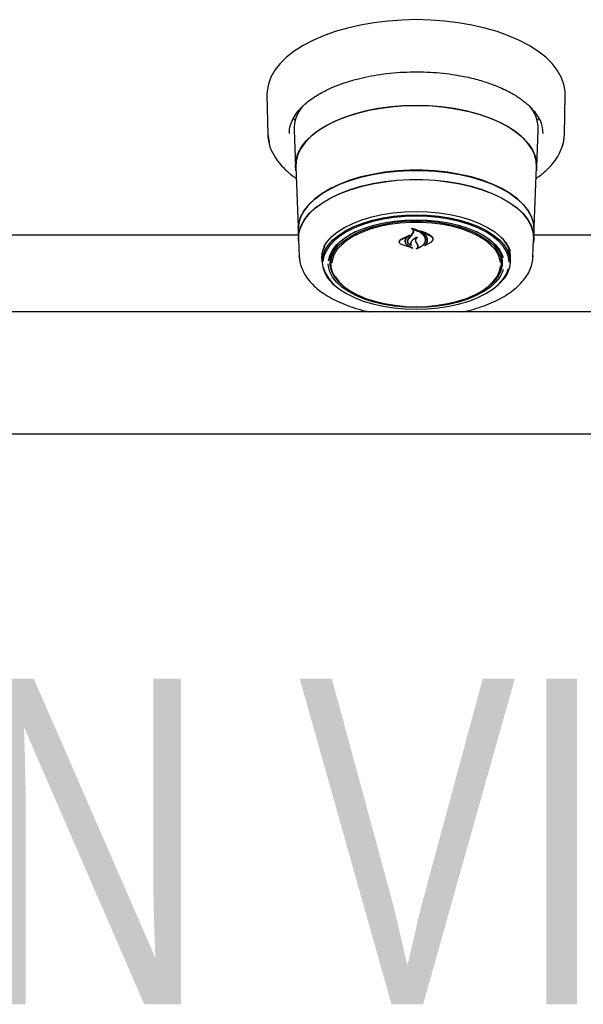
# Model space of a CAD drawing. Header units: inches. Extents: x 31 to 206, y 23 to 145.
# Tile 32 of 64: x 79 to 85, y 90 to 100. Entities that reach past the tile are written whole.
import ezdxf

# ---------------------------------------------------------------- set-up
doc = ezdxf.new("R2010")
doc.units = ezdxf.units.IN
doc.header["$LTSCALE"] = 16
doc.header["$MEASUREMENT"] = 0
doc.layers.add('FORMAT', color=7, linetype='Continuous')
doc.styles.add('SLDTEXTSTYLE0', font='TXT', dxfattribs={"width": 0.75})

msp = doc.modelspace()

# ---------------------------------------------------------------- linework, layer by layer
at = {"color": 7, "linetype": 'Continuous', "lineweight": 25}
for p, q in [((81.762, 99.105), (81.77, 98.7)), ((84.806, 98.7), (84.815, 99.105)), ((82.046, 98.843), (82.032, 98.87)), ((84.545, 98.87), (84.531, 98.844)), ((82.039, 98.746), (82.054, 98.368)), ((84.523, 98.368), (84.538, 98.746)), ((84.538, 98.746), (84.538, 98.759)), ((84.577, 98.772), (84.586, 98.711)), ((81.77, 98.7), (81.783, 98.621)), ((82.056, 98.367), (82.081, 97.755)), ((84.496, 97.755), (84.521, 98.367)), ((82.08, 97.719), (82.084, 97.625)), ((83.243, 97.676), (83.26, 97.703)), ((83.244, 97.67), (83.262, 97.695)), ((83.25, 97.737), (83.25, 97.727)), ((83.26, 97.703), (83.262, 97.712)), ((83.346, 97.708), (83.346, 97.7)), ((84.493, 97.625), (84.497, 97.719)), ((82.082, 97.67), (77.745, 97.67)), ((82.086, 97.625), (82.093, 97.447)), ((83.118, 97.603), (83.118, 97.6)), ((83.13, 97.626), (83.222, 97.671)), ((83.132, 97.622), (83.21, 97.659)), ((83.175, 97.609), (83.175, 97.616)), ((83.211, 97.658), (83.183, 97.634)), ((83.202, 97.61), (83.202, 97.608)), ((83.223, 97.669), (83.211, 97.66)), ((83.211, 97.659), (83.211, 97.664)), ((83.212, 97.633), (83.244, 97.67)), ((83.294, 97.587), (83.285, 97.607)), ((83.296, 97.587), (83.287, 97.605)), ((83.443, 97.599), (83.375, 97.56)), ((83.382, 97.62), (83.382, 97.623)), ((83.442, 97.597), (83.382, 97.564)), ((83.459, 97.627), (83.459, 97.631)), ((84.484, 97.447), (84.491, 97.625)), ((88.832, 97.67), (84.495, 97.67)), ((83.253, 97.536), (83.138, 97.573)), ((83.245, 97.54), (83.139, 97.573)), ((83.202, 97.565), (83.246, 97.541)), ((83.203, 97.566), (83.254, 97.537)), ((83.237, 97.566), (83.237, 97.567)), ((83.306, 97.564), (83.294, 97.587)), ((83.308, 97.565), (83.296, 97.587)), ((83.308, 97.555), (83.308, 97.566)), ((83.38, 97.565), (83.38, 97.565)), ((82.094, 97.438), (82.093, 97.447)), ((82.323, 97.44), (82.323, 97.45)), ((82.324, 97.429), (82.324, 97.438)), ((82.324, 97.429), (82.326, 97.387)), ((82.413, 97.427), (82.417, 97.467)), ((82.414, 97.418), (82.413, 97.427)), ((82.414, 97.418), (82.416, 97.369)), ((84.161, 97.369), (84.163, 97.418)), ((84.251, 97.387), (84.253, 97.429)), ((84.484, 97.459), (84.484, 97.447)), ((100.68, 96.884), (59.147, 96.884)), ((59.054, 95.634), (100.773, 95.634))]:
    msp.add_line(p, q, dxfattribs=at)
at = {"color": 7, "linetype": 'Continuous', "lineweight": 25, "flags": 128}
for points in [[(84.815, 99.105), (84.813, 99.144), (84.8, 99.217), (84.774, 99.288), (84.733, 99.358), (84.68, 99.426), (84.614, 99.491), (84.535, 99.553), (84.446, 99.61), (84.345, 99.663), (84.235, 99.711), (84.117, 99.754), (83.991, 99.79), (83.858, 99.821), (83.72, 99.845), (83.579, 99.862), (83.434, 99.872), (83.288, 99.876), (83.143, 99.872), (82.998, 99.862), (82.857, 99.845), (82.719, 99.821), (82.586, 99.79), (82.46, 99.754), (82.342, 99.711), (82.232, 99.663), (82.131, 99.61), (82.042, 99.553), (81.963, 99.491), (81.897, 99.426), (81.844, 99.358), (81.803, 99.288), (81.776, 99.217), (81.764, 99.144), (81.762, 99.105)], [(82.058, 98.331), (82.054, 98.38), (82.061, 98.446), (82.082, 98.511), (82.116, 98.574), (82.164, 98.635), (82.225, 98.694), (82.297, 98.748), (82.381, 98.799), (82.475, 98.845), (82.579, 98.885), (82.69, 98.92), (82.808, 98.949), (82.932, 98.971), (83.06, 98.987), (83.19, 98.996), (83.321, 98.997), (83.452, 98.992), (83.581, 98.98), (83.707, 98.961), (83.828, 98.935), (83.943, 98.904), (84.051, 98.866), (84.15, 98.823), (84.239, 98.774), (84.317, 98.721), (84.384, 98.665), (84.438, 98.605), (84.48, 98.543), (84.507, 98.478), (84.521, 98.413), (84.521, 98.347), (84.519, 98.331)], [(83.288, 98.996), (83.157, 98.993), (83.028, 98.982), (82.901, 98.965), (82.779, 98.941), (82.663, 98.911), (82.553, 98.874), (82.452, 98.833), (82.361, 98.786), (82.28, 98.734), (82.21, 98.678), (82.153, 98.619), (82.108, 98.558), (82.077, 98.494), (82.06, 98.429), (82.056, 98.367)], [(84.521, 98.367), (84.517, 98.429), (84.5, 98.494), (84.469, 98.558), (84.424, 98.619), (84.367, 98.678), (84.297, 98.734), (84.216, 98.786), (84.124, 98.833), (84.023, 98.874), (83.914, 98.911), (83.798, 98.941), (83.676, 98.965), (83.549, 98.982), (83.419, 98.993), (83.288, 98.996)], [(81.77, 98.7), (81.772, 98.674), (81.781, 98.619)], [(84.779, 98.564), (84.799, 98.631), (84.806, 98.7)], [(84.497, 97.719), (84.497, 97.731), (84.49, 97.796), (84.469, 97.861), (84.434, 97.924), (84.385, 97.985), (84.324, 98.043), (84.251, 98.097), (84.166, 98.147), (84.071, 98.192), (83.967, 98.231), (83.855, 98.265), (83.736, 98.292), (83.612, 98.313), (83.484, 98.327), (83.354, 98.334), (83.223, 98.334), (83.093, 98.327), (82.965, 98.313), (82.841, 98.292), (82.722, 98.265), (82.61, 98.231), (82.506, 98.192), (82.411, 98.147), (82.326, 98.097), (82.253, 98.043), (82.192, 97.985), (82.143, 97.924), (82.108, 97.861), (82.087, 97.796), (82.08, 97.731), (82.08, 97.719)], [(82.082, 97.745), (82.089, 97.795), (82.11, 97.86), (82.145, 97.923), (82.194, 97.984), (82.255, 98.041), (82.328, 98.095), (82.413, 98.145), (82.507, 98.19), (82.611, 98.229), (82.723, 98.263), (82.842, 98.291), (82.966, 98.311), (83.093, 98.325), (83.223, 98.333), (83.354, 98.333), (83.484, 98.325), (83.611, 98.311), (83.735, 98.291), (83.854, 98.263), (83.965, 98.229), (84.069, 98.19), (84.164, 98.145), (84.249, 98.095), (84.322, 98.041), (84.383, 97.984), (84.432, 97.923), (84.467, 97.86), (84.488, 97.795), (84.494, 97.748)], [(82.088, 97.588), (82.084, 97.638), (82.091, 97.703), (82.112, 97.767), (82.147, 97.83), (82.195, 97.89), (82.256, 97.948), (82.329, 98.002), (82.414, 98.052), (82.508, 98.097), (82.612, 98.136), (82.724, 98.17), (82.843, 98.197), (82.966, 98.218), (83.094, 98.232), (83.223, 98.239), (83.354, 98.239), (83.483, 98.232), (83.611, 98.218), (83.734, 98.197), (83.853, 98.17), (83.965, 98.136), (84.068, 98.097), (84.163, 98.052), (84.248, 98.002), (84.321, 97.948), (84.382, 97.89), (84.43, 97.83), (84.465, 97.767), (84.486, 97.703), (84.493, 97.638), (84.489, 97.588)], [(82.086, 97.625), (82.086, 97.638), (82.093, 97.703), (82.114, 97.767), (82.149, 97.83), (82.197, 97.89), (82.258, 97.948), (82.331, 98.001), (82.415, 98.051), (82.51, 98.096), (82.614, 98.135), (82.725, 98.169), (82.843, 98.196), (82.967, 98.217), (83.094, 98.231), (83.223, 98.238), (83.354, 98.238), (83.483, 98.231), (83.61, 98.217), (83.734, 98.196), (83.852, 98.169), (83.963, 98.135), (84.067, 98.096), (84.161, 98.051), (84.246, 98.001), (84.319, 97.948), (84.38, 97.89), (84.428, 97.83), (84.463, 97.767), (84.484, 97.703), (84.491, 97.638), (84.491, 97.625)], [(82.344, 97.549), (82.375, 97.597), (82.423, 97.651), (82.485, 97.702), (82.557, 97.748), (82.641, 97.79), (82.734, 97.826), (82.834, 97.857), (82.942, 97.881), (83.055, 97.898), (83.171, 97.909), (83.288, 97.913), (83.406, 97.909), (83.522, 97.898), (83.635, 97.881), (83.742, 97.857), (83.843, 97.826), (83.936, 97.79), (84.02, 97.748), (84.092, 97.702), (84.153, 97.651), (84.202, 97.597), (84.237, 97.541), (84.251, 97.509)], [(82.326, 97.396), (82.333, 97.454), (82.354, 97.512), (82.388, 97.567), (82.436, 97.62), (82.496, 97.67), (82.568, 97.716), (82.65, 97.757), (82.742, 97.793), (82.841, 97.823), (82.947, 97.846), (83.058, 97.864), (83.172, 97.874), (83.288, 97.878), (83.404, 97.874), (83.519, 97.864), (83.63, 97.846), (83.736, 97.823), (83.835, 97.793), (83.927, 97.757), (84.009, 97.716), (84.081, 97.67), (84.141, 97.62), (84.189, 97.567), (84.223, 97.512), (84.244, 97.454), (84.251, 97.396), (84.244, 97.338), (84.223, 97.281), (84.189, 97.226), (84.141, 97.173), (84.121, 97.155)], [(83.288, 97.863), (83.174, 97.86), (83.06, 97.849), (82.95, 97.832), (82.846, 97.809), (82.747, 97.779), (82.656, 97.743), (82.575, 97.703), (82.504, 97.657), (82.444, 97.608), (82.397, 97.556), (82.363, 97.501), (82.342, 97.444), (82.336, 97.403)], [(82.391, 97.406), (82.391, 97.406), (82.405, 97.462), (82.433, 97.517), (82.475, 97.57), (82.529, 97.619), (82.595, 97.665), (82.673, 97.706), (82.76, 97.742), (82.855, 97.772), (82.957, 97.796), (83.065, 97.814), (83.176, 97.824), (83.288, 97.828)], [(82.525, 97.167), (82.514, 97.176), (82.469, 97.228), (82.437, 97.281), (82.419, 97.336), (82.416, 97.392), (82.427, 97.448), (82.451, 97.503), (82.49, 97.555), (82.542, 97.605), (82.606, 97.65), (82.681, 97.692), (82.766, 97.728), (82.86, 97.759), (82.961, 97.783), (83.067, 97.801), (83.177, 97.811), (83.288, 97.815)], [(84.151, 97.388), (84.148, 97.41), (84.131, 97.465), (84.099, 97.518), (84.054, 97.568), (83.997, 97.616), (83.928, 97.659), (83.848, 97.698), (83.76, 97.731), (83.663, 97.758), (83.561, 97.779), (83.454, 97.793), (83.344, 97.8), (83.233, 97.8), (83.123, 97.793), (83.016, 97.779), (82.914, 97.758), (82.817, 97.731), (82.728, 97.698), (82.649, 97.659), (82.58, 97.616), (82.523, 97.568), (82.478, 97.518), (82.446, 97.465), (82.429, 97.41), (82.425, 97.385)], [(84.241, 97.395), (84.235, 97.444), (84.214, 97.501), (84.18, 97.556), (84.132, 97.608), (84.073, 97.657), (84.002, 97.703), (83.92, 97.743), (83.83, 97.779), (83.731, 97.809), (83.626, 97.832), (83.517, 97.849), (83.403, 97.86), (83.288, 97.863)], [(83.288, 97.828), (83.401, 97.824), (83.512, 97.814), (83.62, 97.796), (83.722, 97.772), (83.817, 97.742), (83.904, 97.706), (83.982, 97.665), (84.048, 97.619), (84.102, 97.57), (84.144, 97.517), (84.172, 97.462), (84.18, 97.439)], [(83.288, 97.815), (83.4, 97.811), (83.51, 97.801), (83.616, 97.783), (83.717, 97.759), (83.811, 97.728), (83.896, 97.692), (83.971, 97.65), (84.035, 97.605), (84.087, 97.555), (84.125, 97.503), (84.15, 97.448), (84.161, 97.392), (84.157, 97.336), (84.14, 97.281), (84.108, 97.228), (84.062, 97.176), (84.052, 97.167)], [(82.666, 97.703), (82.606, 97.67), (82.541, 97.625), (82.487, 97.576), (82.446, 97.525), (82.418, 97.471), (82.405, 97.416), (82.405, 97.36), (82.418, 97.305), (82.446, 97.251), (82.487, 97.199), (82.541, 97.15), (82.57, 97.129)], [(84.007, 97.129), (84.036, 97.15), (84.09, 97.199), (84.131, 97.251), (84.158, 97.305), (84.172, 97.36), (84.172, 97.416), (84.158, 97.471), (84.131, 97.525), (84.09, 97.576), (84.036, 97.625), (83.971, 97.67), (83.911, 97.703)], [(82.324, 97.438), (82.331, 97.496), (82.349, 97.547)], [(82.405, 97.417), (82.411, 97.373), (82.417, 97.355)], [(84.16, 97.467), (84.163, 97.427), (84.163, 97.418)], [(84.16, 97.355), (84.165, 97.373), (84.172, 97.417)], [(82.34, 97.338), (82.342, 97.329), (82.363, 97.273), (82.397, 97.218), (82.444, 97.165), (82.504, 97.116), (82.575, 97.071), (82.656, 97.03), (82.747, 96.995), (82.846, 96.965), (82.95, 96.941), (83.06, 96.924), (83.174, 96.914), (83.288, 96.91), (83.403, 96.914), (83.517, 96.924), (83.626, 96.941), (83.731, 96.965), (83.83, 96.995), (83.92, 97.03), (84.002, 97.071), (84.073, 97.116), (84.132, 97.165), (84.18, 97.218), (84.214, 97.273), (84.235, 97.329)], [(84.18, 97.317), (84.172, 97.294), (84.144, 97.239), (84.102, 97.187), (84.048, 97.137), (83.982, 97.091), (83.904, 97.05), (83.817, 97.014), (83.722, 96.984), (83.62, 96.96), (83.512, 96.942), (83.401, 96.932), (83.288, 96.928), (83.176, 96.932), (83.065, 96.942), (82.957, 96.96), (82.855, 96.984), (82.76, 97.014), (82.673, 97.05), (82.595, 97.091), (82.529, 97.137), (82.475, 97.187), (82.433, 97.239), (82.405, 97.294), (82.391, 97.35), (82.389, 97.375)], [(83.288, 96.937), (83.399, 96.94), (83.508, 96.951), (83.613, 96.968), (83.712, 96.992), (83.805, 97.022), (83.889, 97.058), (83.964, 97.099), (84.027, 97.145), (84.078, 97.194), (84.117, 97.246), (84.141, 97.3), (84.151, 97.347)], [(82.458, 97.249), (82.46, 97.246), (82.499, 97.194), (82.55, 97.145), (82.613, 97.099), (82.687, 97.058), (82.772, 97.022), (82.865, 96.992), (82.964, 96.968), (83.069, 96.951), (83.178, 96.94), (83.288, 96.937)]]:
    msp.add_lwpolyline(points, dxfattribs=at)
at = {"color": 7, "linetype": 'Continuous', "lineweight": 25}
for centre, radius, start, end in [((82.412, 98.749), 0.373, 139.1212, 180.419), ((84.16, 98.747), 0.379, 1.8326, 41.2979), ((80.434, 100), 3.646, 319.6141, 320.4021), ((83.958, 97.43), 0.295, 359.6601, 46.9001), ((83.982, 97.438), 0.272, 354.1104, 39.3385), ((82.657, 97.419), 0.332, 183.8863, 232.6755)]:
    msp.add_arc(centre, radius, start, end, dxfattribs=at)
for points, knots in [([(82.004, 98.796), (82.013, 98.821), (82.03, 98.867), (82.073, 98.931), (82.137, 99.002), (82.226, 99.074), (82.338, 99.139), (82.446, 99.19), (82.555, 99.231), (82.674, 99.267), (82.799, 99.295), (82.924, 99.317), (83.057, 99.333), (83.194, 99.341), (83.331, 99.343), (83.465, 99.337), (83.595, 99.325), (83.734, 99.304), (83.879, 99.274), (84.021, 99.232), (84.133, 99.189), (84.218, 99.149), (84.28, 99.115), (84.331, 99.084), (84.373, 99.054), (84.414, 99.022), (84.457, 98.983), (84.503, 98.932), (84.544, 98.869), (84.571, 98.815), (84.576, 98.781), (84.577, 98.772)], [0, 0, 0, 0, 0.04237, 0.079883, 0.111887, 0.167881, 0.216266, 0.248876, 0.285468, 0.326042, 0.359095, 0.394389, 0.431301, 0.467878, 0.503976, 0.539591, 0.574723, 0.609371, 0.654798, 0.699325, 0.740282, 0.767551, 0.791857, 0.813203, 0.832556, 0.85076, 0.875177, 0.905781, 0.942548, 0.985461, 1, 1, 1, 1]), ([(81.991, 98.711), (81.991, 98.739), (81.992, 98.768), (82.004, 98.796), (82.004, 98.796)], [0, 0, 0, 0, 0.9855164, 1, 1, 1, 1]), ([(81.783, 98.621), (81.785, 98.61), (81.791, 98.565), (81.826, 98.494), (81.88, 98.413), (81.948, 98.341), (82.007, 98.288), (82.051, 98.259), (82.061, 98.252)], [0, 0, 0, 0, 0.083413, 0.326582, 0.538171, 0.718834, 0.934306, 1, 1, 1, 1]), ([(84.775, 98.558), (84.78, 98.568), (84.801, 98.615), (84.804, 98.663), (84.806, 98.7)], [0, 0, 0, 0, 0.222202, 1, 1, 1, 1]), ([(84.516, 98.251), (84.526, 98.258), (84.551, 98.275), (84.593, 98.309), (84.646, 98.357), (84.701, 98.419), (84.749, 98.488), (84.767, 98.536), (84.775, 98.558)], [0, 0, 0, 0, 0.076824, 0.198434, 0.360762, 0.563925, 0.808035, 1, 1, 1, 1]), ([(83.242, 97.739), (83.242, 97.739), (83.242, 97.739), (83.242, 97.739), (83.242, 97.74), (83.242, 97.74), (83.242, 97.74), (83.242, 97.74), (83.243, 97.74), (83.243, 97.74), (83.243, 97.74), (83.243, 97.74)], [0, 0, 0, 0, 0.1229868, 0.2459083, 0.370545, 0.4959735, 0.6208731, 0.7436819, 0.8639747, 0.9824432, 1, 1, 1, 1]), ([(83.25, 97.734), (83.25, 97.734), (83.248, 97.736), (83.245, 97.738), (83.242, 97.739)], [0, 0, 0, 0, 0.049875, 1, 1, 1, 1]), ([(83.243, 97.74), (83.261, 97.736), (83.3, 97.726), (83.346, 97.698), (83.369, 97.671), (83.376, 97.657), (83.377, 97.655)], [0, 0, 0, 0, 0.296386, 0.623257, 0.953009, 1, 1, 1, 1]), ([(83.251, 97.728), (83.251, 97.728), (83.251, 97.728), (83.251, 97.728), (83.25, 97.728), (83.25, 97.727), (83.25, 97.727), (83.25, 97.727), (83.25, 97.727), (83.25, 97.727), (83.25, 97.727)], [0, 0, 0, 0, 0.125679, 0.251364, 0.377172, 0.503407, 0.631381, 0.760607, 0.890402, 1, 1, 1, 1]), ([(83.262, 97.695), (83.263, 97.699), (83.265, 97.706), (83.261, 97.717), (83.255, 97.723), (83.251, 97.726), (83.25, 97.727)], [0, 0, 0, 0, 0.322036, 0.644194, 0.96662, 1, 1, 1, 1]), ([(83.251, 97.728), (83.269, 97.723), (83.307, 97.713), (83.352, 97.685), (83.367, 97.661), (83.375, 97.65)], [0, 0, 0, 0, 0.321883, 0.666052, 1, 1, 1, 1]), ([(83.334, 97.713), (83.334, 97.713), (83.334, 97.713), (83.333, 97.713), (83.333, 97.713), (83.334, 97.714), (83.334, 97.714), (83.334, 97.714), (83.334, 97.714), (83.335, 97.714), (83.335, 97.714), (83.335, 97.714)], [0, 0, 0, 0, 0.117496, 0.234675, 0.353457, 0.473548, 0.593473, 0.711964, 0.828119, 0.942578, 1, 1, 1, 1]), ([(83.401, 97.604), (83.402, 97.617), (83.404, 97.644), (83.381, 97.681), (83.353, 97.703), (83.335, 97.712), (83.334, 97.713)], [0, 0, 0, 0, 0.324346, 0.648697, 0.972587, 1, 1, 1, 1]), ([(83.335, 97.714), (83.361, 97.705), (83.402, 97.691), (83.432, 97.67), (83.443, 97.662)], [0, 0, 0, 0, 0.635989, 1, 1, 1, 1]), ([(83.347, 97.701), (83.347, 97.701), (83.347, 97.701), (83.347, 97.701), (83.346, 97.701), (83.346, 97.701), (83.346, 97.701), (83.346, 97.701), (83.346, 97.7), (83.346, 97.7), (83.346, 97.7), (83.346, 97.7)], [0, 0, 0, 0, 0.116308, 0.232679, 0.348994, 0.465891, 0.583982, 0.703156, 0.823141, 0.942833, 1, 1, 1, 1]), ([(83.403, 97.602), (83.404, 97.614), (83.406, 97.639), (83.384, 97.674), (83.358, 97.692), (83.346, 97.7)], [0, 0, 0, 0, 0.348801, 0.697655, 1, 1, 1, 1]), ([(83.347, 97.701), (83.373, 97.692), (83.408, 97.679), (83.434, 97.661), (83.442, 97.656)], [0, 0, 0, 0, 0.7187582, 1, 1, 1, 1]), ([(83.138, 97.573), (83.133, 97.576), (83.124, 97.582), (83.116, 97.594), (83.115, 97.606), (83.12, 97.618), (83.127, 97.624), (83.13, 97.626)], [0, 0, 0, 0, 0.206319, 0.412586, 0.619967, 0.827569, 1, 1, 1, 1]), ([(83.139, 97.573), (83.135, 97.576), (83.126, 97.581), (83.118, 97.592), (83.117, 97.603), (83.121, 97.614), (83.128, 97.619), (83.132, 97.622)], [0, 0, 0, 0, 0.2056625, 0.4113955, 0.6177793, 0.8242829, 1, 1, 1, 1]), ([(83.183, 97.634), (83.179, 97.627), (83.173, 97.618), (83.173, 97.609), (83.173, 97.606)], [0, 0, 0, 0, 0.775735, 1, 1, 1, 1]), ([(83.173, 97.606), (83.174, 97.6), (83.176, 97.587), (83.189, 97.573), (83.199, 97.567), (83.202, 97.565)], [0, 0, 0, 0, 0.427056, 0.854257, 1, 1, 1, 1]), ([(83.185, 97.637), (83.181, 97.63), (83.175, 97.621), (83.175, 97.611), (83.175, 97.609)], [0, 0, 0, 0, 0.7791453, 1, 1, 1, 1]), ([(83.175, 97.609), (83.176, 97.602), (83.178, 97.589), (83.191, 97.574), (83.201, 97.568), (83.203, 97.566)], [0, 0, 0, 0, 0.429101, 0.858257, 1, 1, 1, 1]), ([(83.241, 97.562), (83.234, 97.566), (83.218, 97.573), (83.204, 97.59), (83.198, 97.609), (83.202, 97.626), (83.208, 97.635), (83.21, 97.638)], [0, 0, 0, 0, 0.19903, 0.425618, 0.654006, 0.884098, 1, 1, 1, 1]), ([(83.236, 97.566), (83.229, 97.57), (83.215, 97.577), (83.203, 97.593), (83.2, 97.612), (83.205, 97.625), (83.211, 97.632), (83.212, 97.633)], [0, 0, 0, 0, 0.2112732, 0.4520572, 0.6939016, 0.9365877, 1, 1, 1, 1]), ([(83.211, 97.658), (83.211, 97.659), (83.211, 97.659), (83.211, 97.659), (83.211, 97.659), (83.211, 97.659), (83.211, 97.659), (83.21, 97.66), (83.21, 97.66), (83.21, 97.66), (83.21, 97.659), (83.21, 97.659)], [0, 0, 0, 0, 0.118366, 0.236722, 0.3556, 0.474979, 0.594125, 0.712262, 0.829473, 0.945888, 1, 1, 1, 1]), ([(83.222, 97.671), (83.222, 97.671), (83.223, 97.671), (83.223, 97.671), (83.223, 97.671), (83.224, 97.67), (83.224, 97.67), (83.224, 97.67), (83.224, 97.67), (83.224, 97.67), (83.223, 97.67), (83.223, 97.669)], [0, 0, 0, 0, 0.113308, 0.226544, 0.339606, 0.453551, 0.569082, 0.686266, 0.804537, 0.922773, 1, 1, 1, 1]), ([(83.24, 97.606), (83.237, 97.6), (83.23, 97.59), (83.232, 97.576), (83.236, 97.569), (83.237, 97.567)], [0, 0, 0, 0, 0.407831, 0.815768, 1, 1, 1, 1]), ([(83.242, 97.607), (83.239, 97.602), (83.232, 97.591), (83.234, 97.576), (83.24, 97.567), (83.242, 97.563)], [0, 0, 0, 0, 0.368989, 0.737952, 1, 1, 1, 1]), ([(83.301, 97.647), (83.287, 97.641), (83.262, 97.629), (83.247, 97.613), (83.24, 97.606)], [0, 0, 0, 0, 0.5544372, 1, 1, 1, 1]), ([(83.293, 97.646), (83.28, 97.639), (83.259, 97.627), (83.246, 97.612), (83.242, 97.607)], [0, 0, 0, 0, 0.64149, 1, 1, 1, 1]), ([(83.285, 97.607), (83.284, 97.613), (83.282, 97.625), (83.288, 97.638), (83.294, 97.645), (83.295, 97.646)], [0, 0, 0, 0, 0.4562824, 0.9125319, 1, 1, 1, 1]), ([(83.287, 97.605), (83.286, 97.611), (83.284, 97.622), (83.291, 97.636), (83.299, 97.644), (83.302, 97.646)], [0, 0, 0, 0, 0.387705, 0.775509, 1, 1, 1, 1]), ([(83.381, 97.603), (83.376, 97.592), (83.366, 97.57), (83.333, 97.544), (83.304, 97.533), (83.291, 97.529)], [0, 0, 0, 0, 0.359987, 0.720087, 1, 1, 1, 1]), ([(83.295, 97.646), (83.295, 97.646), (83.295, 97.646), (83.295, 97.646), (83.295, 97.646), (83.295, 97.646), (83.294, 97.646), (83.294, 97.647), (83.294, 97.646), (83.294, 97.646), (83.293, 97.646)], [0, 0, 0, 0, 0.125166, 0.250404, 0.376209, 0.50135, 0.625289, 0.747466, 0.86842, 1, 1, 1, 1]), ([(83.379, 97.602), (83.375, 97.591), (83.365, 97.57), (83.333, 97.547), (83.309, 97.538), (83.3, 97.534)], [0, 0, 0, 0, 0.3849001, 0.7699314, 1, 1, 1, 1]), ([(83.301, 97.647), (83.301, 97.647), (83.301, 97.647), (83.302, 97.647), (83.302, 97.647), (83.302, 97.647), (83.303, 97.647), (83.303, 97.647), (83.303, 97.646), (83.303, 97.646), (83.302, 97.646), (83.302, 97.646)], [0, 0, 0, 0, 0.119176, 0.238455, 0.35726, 0.476235, 0.595835, 0.716527, 0.837833, 0.959479, 1, 1, 1, 1]), ([(83.374, 97.561), (83.382, 97.57), (83.395, 97.584), (83.4, 97.599), (83.401, 97.604)], [0, 0, 0, 0, 0.670266, 1, 1, 1, 1]), ([(83.375, 97.65), (83.379, 97.638), (83.384, 97.622), (83.38, 97.606), (83.379, 97.602)], [0, 0, 0, 0, 0.736127, 1, 1, 1, 1]), ([(83.377, 97.655), (83.381, 97.642), (83.386, 97.625), (83.382, 97.608), (83.381, 97.603)], [0, 0, 0, 0, 0.739884, 1, 1, 1, 1]), ([(83.38, 97.565), (83.388, 97.574), (83.398, 97.586), (83.402, 97.599), (83.403, 97.602)], [0, 0, 0, 0, 0.766375, 1, 1, 1, 1]), ([(83.442, 97.656), (83.446, 97.652), (83.456, 97.643), (83.46, 97.627), (83.456, 97.611), (83.446, 97.602), (83.442, 97.597)], [0, 0, 0, 0, 0.2492543, 0.4985568, 0.7489586, 1, 1, 1, 1]), ([(83.443, 97.662), (83.448, 97.657), (83.458, 97.648), (83.462, 97.631), (83.458, 97.614), (83.448, 97.604), (83.443, 97.599)], [0, 0, 0, 0, 0.249694, 0.499308, 0.750817, 1, 1, 1, 1]), ([(82.323, 97.441), (82.324, 97.449), (82.325, 97.476), (82.333, 97.515), (82.348, 97.544), (82.354, 97.556)], [0, 0, 0, 0, 0.229318, 0.685529, 1, 1, 1, 1]), ([(83.236, 97.566), (83.236, 97.566), (83.236, 97.566), (83.236, 97.566), (83.237, 97.566), (83.237, 97.566), (83.237, 97.566), (83.237, 97.566), (83.237, 97.567), (83.237, 97.567), (83.237, 97.567)], [0, 0, 0, 0, 0.128598, 0.257335, 0.385638, 0.513873, 0.642226, 0.771418, 0.901175, 1, 1, 1, 1]), ([(83.242, 97.563), (83.242, 97.563), (83.242, 97.563), (83.242, 97.563), (83.242, 97.563), (83.242, 97.562), (83.242, 97.562), (83.241, 97.562), (83.241, 97.562), (83.241, 97.562), (83.241, 97.562)], [0, 0, 0, 0, 0.130332, 0.260489, 0.391011, 0.520681, 0.649538, 0.777196, 0.904418, 1, 1, 1, 1]), ([(83.254, 97.537), (83.254, 97.537), (83.255, 97.537), (83.255, 97.537), (83.255, 97.536), (83.255, 97.536), (83.254, 97.536), (83.254, 97.536), (83.254, 97.536), (83.253, 97.536), (83.253, 97.536)], [0, 0, 0, 0, 0.125354, 0.25058, 0.376471, 0.502306, 0.628001, 0.752837, 0.876784, 1, 1, 1, 1]), ([(83.29, 97.53), (83.293, 97.532), (83.3, 97.537), (83.307, 97.547), (83.308, 97.557), (83.306, 97.562), (83.306, 97.564)], [0, 0, 0, 0, 0.206, 0.524656, 0.845105, 1, 1, 1, 1]), ([(83.291, 97.529), (83.291, 97.529), (83.291, 97.529), (83.291, 97.529), (83.29, 97.529), (83.29, 97.529), (83.29, 97.529), (83.29, 97.53), (83.29, 97.53), (83.29, 97.53), (83.29, 97.53), (83.29, 97.53)], [0, 0, 0, 0, 0.118537, 0.237075, 0.355496, 0.47426, 0.593634, 0.713718, 0.834454, 0.955248, 1, 1, 1, 1]), ([(83.299, 97.535), (83.301, 97.538), (83.307, 97.544), (83.311, 97.554), (83.309, 97.561), (83.308, 97.565)], [0, 0, 0, 0, 0.292798, 0.676006, 1, 1, 1, 1]), ([(83.375, 97.56), (83.375, 97.56), (83.375, 97.56), (83.374, 97.56), (83.374, 97.56), (83.374, 97.56), (83.374, 97.56), (83.374, 97.56), (83.374, 97.561), (83.374, 97.561), (83.374, 97.561)], [0, 0, 0, 0, 0.122786, 0.245625, 0.368009, 0.490143, 0.612774, 0.736504, 0.861244, 1, 1, 1, 1]), ([(83.38, 97.565), (83.38, 97.565), (83.38, 97.565), (83.38, 97.564), (83.38, 97.564), (83.381, 97.564), (83.381, 97.564), (83.381, 97.564), (83.382, 97.564), (83.382, 97.564), (83.382, 97.564)], [0, 0, 0, 0, 0.125474, 0.251154, 0.376611, 0.501995, 0.626505, 0.750447, 0.874161, 1, 1, 1, 1]), ([(82.095, 97.437), (82.096, 97.423), (82.098, 97.388), (82.116, 97.332), (82.146, 97.269), (82.188, 97.209), (82.241, 97.151), (82.306, 97.096), (82.382, 97.045), (82.467, 96.999), (82.56, 96.958), (82.661, 96.922), (82.745, 96.898), (82.795, 96.887), (82.808, 96.884)], [0, 0, 0, 0, 0.05346, 0.140184, 0.22775, 0.316989, 0.408076, 0.500618, 0.593993, 0.687675, 0.781283, 0.874711, 0.967939, 1, 1, 1, 1]), ([(83.768, 96.884), (83.788, 96.889), (83.845, 96.901), (83.934, 96.928), (84.034, 96.965), (84.126, 97.007), (84.21, 97.054), (84.284, 97.106), (84.348, 97.163), (84.401, 97.223), (84.442, 97.287), (84.469, 97.353), (84.482, 97.409), (84.483, 97.442), (84.483, 97.453)], [0, 0, 0, 0, 0.048098, 0.139276, 0.230661, 0.322294, 0.414199, 0.506358, 0.598632, 0.690599, 0.781636, 0.871025, 0.958378, 1, 1, 1, 1])]:
    msp.add_open_spline(points, degree=3, knots=knots, dxfattribs=at)

# ---------------------------------------------------------------- texts
at = {"layer": 'FORMAT', "insert": (72.421, 93.127), "char_height": 3.3333, "attachment_point": 1, "style": 'SLDTEXTSTYLE0'}
msp.add_mtext('PLAN VIEW', dxfattribs=at)

doc.saveas('drawing.dxf')
